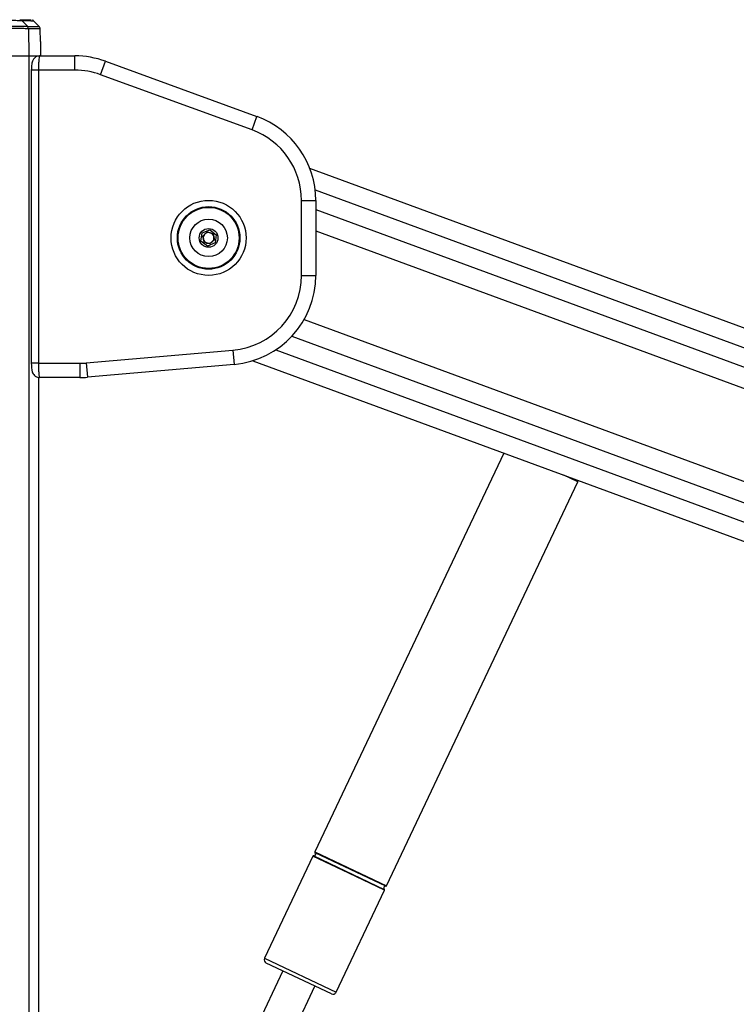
# Model space of a CAD drawing. Header units: millimetres. Extents: x 1689 to 18395, y 1041 to 15955.
# Tile 12 of 44: x 3282 to 3683, y 6773 to 7324. Entities that reach past the tile are written whole.
import ezdxf

# ---------------------------------------------------------------- set-up
doc = ezdxf.new("R2010")
doc.units = ezdxf.units.MM
doc.header["$LTSCALE"] = 2

msp = doc.modelspace()

# ---------------------------------------------------------------- linework, layer by layer
at = {"color": 7, "linetype": 'Continuous', "lineweight": 25}
for p, q in [((3292.57, 7319.65), (3289.57, 7322.77)), ((3285.87, 7319.83), (3285.87, 7319.83)), ((3286.42, 7318.47), (3286.68, 7303.27)), ((3286.42, 7318.47), (3286.42, 7318.47)), ((3293.23, 7311.27), (3293.11, 7318.32)), ((3293.23, 7311.27), (3293.21, 7311.27)), ((3270.75, 7303.27), (3286.68, 7303.27)), ((3286.68, 7303.27), (3292.72, 7303.27)), ((3286.68, 7303.27), (3292.32, 7303.27)), ((3292.72, 7303.27), (3312.53, 7303.27)), ((3312.53, 7295.27), (3312.53, 7303.27)), ((3326.9, 7292.74), (3329.64, 7300.26)), ((3329.64, 7300.26), (3414.45, 7269.39)), ((3288.09, 7295.27), (3288.09, 7131.27)), ((3292.09, 7295.27), (3292.09, 7131.27)), ((3312.53, 7295.27), (3292.09, 7295.27)), ((3411.72, 7261.87), (3326.9, 7292.74)), ((3411.72, 7261.87), (3414.45, 7269.39)), ((4899.9, 6704.87), (3444.06, 7240.25)), ((3439.35, 7222.4), (3447.35, 7222.4)), ((3439.35, 7180.46), (3439.35, 7222.4)), ((3447.35, 7222.4), (3447.35, 7180.46)), ((3383.08, 7199.67), (3383.69, 7204.25)), ((3383.69, 7204.25), (3387.96, 7206.01)), ((3384.05, 7202.47), (3386.6, 7204.82)), ((3384.8, 7199.09), (3384.05, 7202.47)), ((3386.6, 7204.82), (3389.9, 7203.78)), ((3387.96, 7206.01), (3391.62, 7203.2)), ((3389.9, 7203.78), (3390.66, 7200.4)), ((3391.62, 7203.2), (3391.01, 7198.62)), ((3386.74, 7196.86), (3383.08, 7199.67)), ((3388.1, 7198.05), (3384.8, 7199.09)), ((3391.01, 7198.62), (3386.74, 7196.86)), ((3390.66, 7200.4), (3388.1, 7198.05)), ((3439.35, 7180.46), (3447.35, 7180.46)), ((3318.83, 7131.43), (3401.01, 7138.62)), ((3401.01, 7138.62), (3401.71, 7130.65)), ((3292.09, 7131.27), (3315.17, 7131.27)), ((3315.17, 7131.27), (3315.17, 7123.27)), ((3318.83, 7131.43), (3319.53, 7123.46)), ((3401.71, 7130.65), (3319.53, 7123.46)), ((3412.07, 7132.68), (4699.41, 6659.27)), ((3292.33, 5952.39), (3292.33, 7123.36)), ((3292.72, 7123.27), (3292.33, 7123.27)), ((3315.17, 7123.27), (3292.72, 7123.27)), ((3552.64, 7080.99), (3446.91, 6857.84)), ((3486.94, 6838.87), (3594.05, 7064.93)), ((3594.05, 7064.93), (3594.31, 7065.66)), ((3445.76, 6855.41), (3418.72, 6798.34)), ((3458.75, 6779.37), (3485.79, 6836.44)), ((3456.09, 6778.42), (3419.67, 6795.67)), ((3428.88, 6791.31), (3331.25, 6585.27)), ((3349.25, 6576.74), (3446.88, 6782.78))]:
    msp.add_line(p, q, dxfattribs=at)
at = {"color": 8, "linetype": 'Continuous', "lineweight": 25}
for p, q in [((3286.68, 7303.27), (3286.68, 1555.27)), ((3292.09, 7295.27), (3288.09, 7295.27)), ((3447.01, 7228.26), (4888.97, 6697.99)), ((3447.35, 7217.27), (4614.52, 6788.06)), ((3447.35, 7205.38), (3752.12, 7093.31)), ((3440.82, 7155.76), (3728.5, 7049.97)), ((3433.95, 7146.4), (4589.99, 6721.27)), ((3425.02, 7138.82), (4714.23, 6664.72)), ((3292.09, 7131.27), (3288.09, 7131.27)), ((3292.32, 5952.38), (3292.32, 7123.36)), ((3594.05, 7064.93), (3586.32, 7068.6)), ((3465.78, 6845.93), (3445.76, 6855.41)), ((3446.18, 6855.64), (3485.7, 6836.91)), ((3446.91, 6857.84), (3486.94, 6838.87)), ((3466.76, 6848.01), (3447, 6857.37)), ((3485.79, 6836.44), (3465.78, 6845.93)), ((3486.52, 6838.64), (3466.76, 6848.01)), ((3418.72, 6798.34), (3458.75, 6779.37))]:
    msp.add_line(p, q, dxfattribs=at)
at = {"color": 7, "linetype": 'Continuous', "lineweight": 25, "flags": 128}
msp.add_lwpolyline([(3285.87, 7319.83), (3284.63, 7321.14), (3282.95, 7322.91)], dxfattribs=at)
at = {"color": 7, "linetype": 'Continuous', "lineweight": 25}
for radius in [21, 17.5, 17.1, 10.5, 5.25]:
    msp.add_circle((3387.35, 7201.43), radius, dxfattribs=at)
for centre, radius, start, end in [((3284.41, 7318.44), 2.02, 0.8751, 43.3653), ((3312.53, 7253.27), 50, 70, 90), ((3312.53, 7253.27), 42, 70, 90), ((3397.35, 7222.4), 50, 0, 70), ((3397.35, 7222.4), 42, 0, 70), ((3387.35, 7201.43), 3, 132.5623, 192.5623), ((3387.35, 7201.43), 3, 192.5623, 252.5623), ((3387.35, 7201.43), 3, 72.5623, 132.5623), ((3387.35, 7201.43), 3, 12.5623, 72.5623), ((3387.35, 7201.43), 3, 312.5623, 12.5623), ((3387.35, 7201.43), 3, 252.5623, 312.5623), ((3397.35, 7180.46), 42, 275, 0), ((3397.35, 7180.46), 50, 275, 0), ((3315.17, 7173.27), 42, 270, 275), ((3315.17, 7173.27), 50, 270, 275), ((3446.12, 6855.24), 0.4, 81.2496, 154.648), ((3446.33, 6856.62), 1, 261.2496, 48.0465), ((3447.27, 6857.66), 0.4, 154.648, 228.0465), ((3486.37, 6837.66), 1, 81.2496, 228.0465), ((3486.58, 6839.04), 0.4, 261.2496, 334.648), ((3485.43, 6836.61), 0.4, 334.648, 48.0465), ((3420.52, 6797.48), 2, 154.648, 244.648), ((3456.94, 6780.22), 2, 244.648, 334.648)]:
    msp.add_arc(centre, radius, start, end, dxfattribs=at)
for points, knots in [([(3282.95, 7322.91), (3282.95, 7322.91), (3282.67, 7322.92), (3281.6, 7322.94), (3278.73, 7323), (3275.06, 7323.07), (3272.27, 7323.11), (3270.87, 7323.13), (3270.87, 7323.13)], [0, 0, 0, 0, 0.000007, 0.267824, 0.509156, 0.75089, 0.999995, 1, 1, 1, 1]), ([(3281.57, 7323.53), (3282.94, 7323.49), (3285.67, 7323.43), (3287.84, 7323.38), (3287.99, 7323.37), (3288.06, 7323.37)], [0, 0, 0, 0, 0.346591, 0.693182, 1, 1, 1, 1]), ([(3289.55, 7322.78), (3289.45, 7322.87), (3289.25, 7323.05), (3288.97, 7323.2), (3288.8, 7323.25), (3288.75, 7323.27)], [0, 0, 0, 0, 0.440927, 0.837396, 1, 1, 1, 1]), ([(3286.42, 7318.47), (3285.93, 7318.48), (3284.94, 7318.5), (3281.42, 7318.54), (3276.84, 7318.6), (3273.05, 7318.65), (3271.02, 7318.67), (3270.75, 7318.67)], [0, 0, 0, 0, 0.240831, 0.481663, 0.722539, 0.963449, 1, 1, 1, 1]), ([(3270.78, 7320.04), (3271.04, 7320.04), (3272.99, 7320.01), (3276.65, 7319.97), (3281.05, 7319.9), (3284.45, 7319.85), (3285.4, 7319.84), (3285.87, 7319.83)], [0, 0, 0, 0, 0.036346, 0.277392, 0.51835, 0.759206, 1, 1, 1, 1]), ([(3293.07, 7318.32), (3293.07, 7318.51), (3293.06, 7318.89), (3292.82, 7319.37), (3292.6, 7319.6), (3292.51, 7319.69)], [0, 0, 0, 0, 0.361384, 0.760953, 1, 1, 1, 1]), ([(3293.21, 7311.27), (3293.2, 7311.19), (3293.18, 7311.01), (3293.16, 7309.63), (3293.15, 7307.6), (3293.16, 7305.35), (3293.18, 7303.86), (3293.19, 7303.27)], [0, 0, 0, 0, 0.2146733, 0.4293785, 0.644071, 0.8587126, 1, 1, 1, 1]), ([(3292.64, 7303.24), (3292.57, 7303.25), (3292, 7303.32), (3291.05, 7302.97), (3290.01, 7302.32), (3289.3, 7301.52), (3288.82, 7300.66), (3288.5, 7299.71), (3288.28, 7298.56), (3288.12, 7297.04), (3288.1, 7295.85), (3288.09, 7295.27)], [0, 0, 0, 0, 0.020956, 0.152089, 0.258526, 0.353941, 0.445719, 0.548251, 0.685361, 0.848304, 1, 1, 1, 1]), ([(3292.72, 7303.27), (3292.65, 7303.18), (3292.51, 7303), (3292.32, 7301.6), (3292.17, 7299.53), (3292.1, 7297.29), (3292.09, 7295.83), (3292.09, 7295.27)], [0, 0, 0, 0, 0.217102, 0.434577, 0.651626, 0.866747, 1, 1, 1, 1]), ([(3288.09, 7131.27), (3288.09, 7131.26), (3288.08, 7130.63), (3288.13, 7129.36), (3288.33, 7127.59), (3288.63, 7126.25), (3289.35, 7124.91), (3290.31, 7123.98), (3291.48, 7123.36), (3292.34, 7123.34), (3292.72, 7123.32)], [0, 0, 0, 0, 0.00498, 0.166189, 0.333805, 0.536586, 0.655607, 0.771956, 0.898957, 1, 1, 1, 1]), ([(3292.09, 7131.27), (3292.09, 7130.84), (3292.09, 7129.94), (3292.12, 7128.65), (3292.16, 7127.42), (3292.22, 7126.31), (3292.3, 7125.33), (3292.38, 7124.51), (3292.47, 7123.88), (3292.56, 7123.5), (3292.65, 7123.31), (3292.69, 7123.28), (3292.72, 7123.27)], [0, 0, 0, 0, 0.104655, 0.212303, 0.316738, 0.424134, 0.528891, 0.636619, 0.74238, 0.851183, 0.925087, 1, 1, 1, 1])]:
    msp.add_open_spline(points, degree=3, knots=knots, dxfattribs=at)
for points in [[(3281.57, 7323.53), (3281.7, 7323.52), (3281.96, 7323.5), (3282.32, 7323.37), (3282.66, 7323.18), (3282.85, 7323), (3282.95, 7322.91)], [(3286.42, 7318.47), (3286.41, 7318.6), (3286.4, 7318.85), (3286.28, 7319.21), (3286.11, 7319.54), (3285.95, 7319.73), (3285.87, 7319.83)]]:
    msp.add_open_spline(points, degree=3, dxfattribs=at)
at = {"color": 8, "linetype": 'Continuous', "lineweight": 25}
for points, knots in [([(3289.53, 7322.76), (3289.53, 7322.76), (3289.54, 7322.76), (3289.04, 7322.77), (3288.13, 7322.79), (3286.81, 7322.82), (3285.13, 7322.87), (3283.67, 7322.9), (3282.95, 7322.91)], [0, 0, 0, 0, 0.119847, 0.306335, 0.479312, 0.652463, 0.826143, 1, 1, 1, 1]), ([(3285.87, 7319.83), (3287.28, 7319.8), (3290.09, 7319.73), (3291.85, 7319.69), (3292.51, 7319.67), (3292.5, 7319.67), (3292.49, 7319.67)], [0, 0, 0, 0, 0.351097, 0.703658, 0.888516, 1, 1, 1, 1]), ([(3293.05, 7318.32), (3293.06, 7318.32), (3293.07, 7318.32), (3292.59, 7318.33), (3291.69, 7318.35), (3290.36, 7318.39), (3288.65, 7318.43), (3287.17, 7318.46), (3286.42, 7318.47)], [0, 0, 0, 0, 0.111236, 0.2963, 0.471768, 0.647418, 0.823617, 1, 1, 1, 1])]:
    msp.add_open_spline(points, degree=3, knots=knots, dxfattribs=at)

doc.saveas('drawing.dxf')
